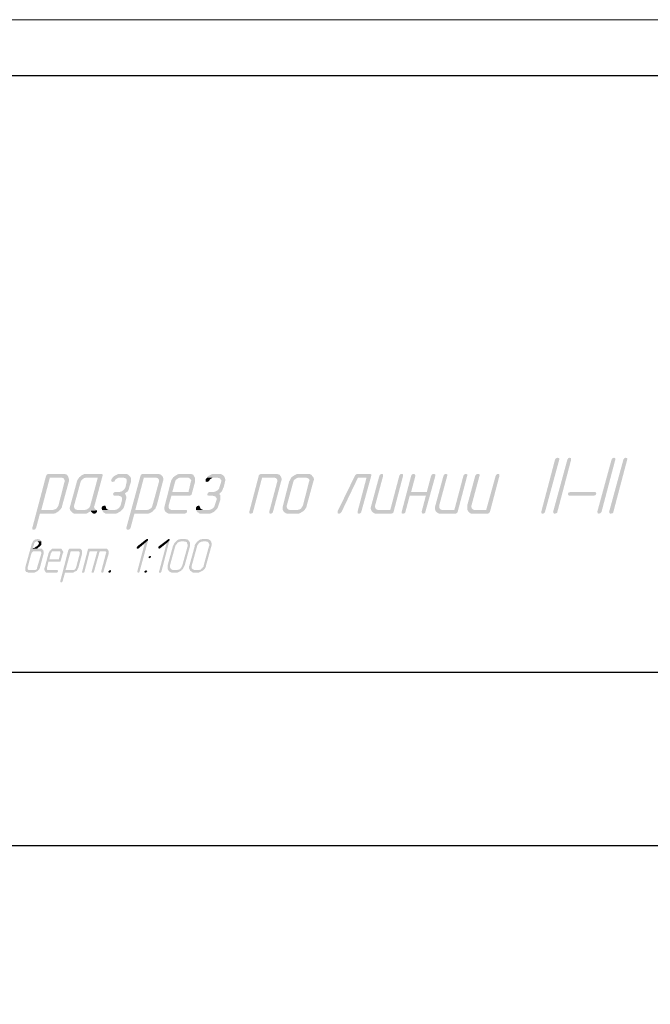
# Model space of a CAD drawing. Header units: millimetres. Extents: x -93479 to 1057970, y -66333 to 172656.
# Tile 100 of 256: x 184978 to 190604, y 52262 to 61056. Entities that reach past the tile are written whole.
import ezdxf

# ---------------------------------------------------------------- set-up
doc = ezdxf.new("R2010")
doc.units = ezdxf.units.MM
doc.linetypes.add('01 Штриховая _4 мм_', pattern=[6, 3.5, -2.5])
for name, color, linetype in [('PDF _Геометрия', 7, 'Continuous'), ('PDF _Сплошная заливка', 7, 'Continuous'), ('ТОЛСТЫЕ_ОСНОВНЫЕ', 6, 'Continuous')]:
    doc.layers.add(name, color=color, linetype=linetype)
doc.layers.add('ТОНКИЕ', color=7, linetype='Continuous', lineweight=9)

# ---------------------------------------------------------------- blocks, each defined once
blk = doc.blocks.new('*U1959')
at = {"layer": 'ТОЛСТЫЕ_ОСНОВНЫЕ', "color": 7}
blk.add_lwpolyline([(20, 5), (1256, 5), (1256, 589), (20, 589)], close=True, dxfattribs=at)
at = {"layer": 'ТОНКИЕ', "color": 7}
blk.add_lwpolyline([(0, 0), (1261, 0), (1261, 594), (0, 594)], close=True, dxfattribs=at)
blk = doc.blocks.new('геология2')
at = {"layer": 'PDF _Сплошная заливка', "transparency": 33554559}
for points in [[(36.5988, -7.8384), (36.6488, -7.6551), (36.6488, -7.6501), (36.6438, -7.6484), (36.6372, -7.6501), (36.6338, -7.6551), (36.5855, -7.8384), (36.5855, -7.8434), (36.5905, -7.8451), (36.5955, -7.8434), (36.5988, -7.8401)], [(36.6422, -7.8384), (36.6905, -7.6551), (36.6905, -7.6501), (36.6855, -7.6484), (36.6805, -7.6501), (36.6772, -7.6551), (36.6272, -7.8384), (36.6288, -7.8434), (36.6322, -7.8451), (36.6388, -7.8434), (36.6422, -7.8401)], [(36.7972, -7.8384), (36.8455, -7.6551), (36.8455, -7.6501), (36.8405, -7.6484), (36.8355, -7.6501), (36.8322, -7.6551), (36.7822, -7.8384), (36.7838, -7.8434), (36.7872, -7.8451), (36.7922, -7.8434), (36.7955, -7.8401)], [(36.8388, -7.8384), (36.8872, -7.6551), (36.8872, -7.6501), (36.8822, -7.6484), (36.8772, -7.6501), (36.8738, -7.6551), (36.8238, -7.8384), (36.8255, -7.8434), (36.8288, -7.8451), (36.8355, -7.8434), (36.8388, -7.8401)], [(34.9055, -7.7051), (34.8572, -7.7051), (34.8505, -7.7068), (34.8488, -7.7101), (34.8472, -7.7118), (34.7988, -7.8951), (34.7988, -7.9001), (34.8038, -7.9018), (34.8088, -7.9001), (34.8122, -7.8951), (34.8255, -7.8451), (34.8738, -7.8451), (34.8805, -7.8434), (34.8855, -7.8401), (34.8905, -7.8368), (34.8955, -7.8318), (34.8305, -7.8318), (34.8605, -7.7184), (34.9022, -7.7184), (34.9255, -7.7168), (34.9238, -7.7134), (34.9205, -7.7084), (34.9172, -7.7068), (34.9122, -7.7051)], [(35.0388, -7.7051), (34.9838, -7.7051), (34.9788, -7.7068), (34.9722, -7.7101), (34.9688, -7.7134), (34.9638, -7.7168), (35.0288, -7.7184), (35.0022, -7.8168), (35.0005, -7.8218), (34.9955, -7.8268), (34.9905, -7.8301), (34.9838, -7.8318), (34.9572, -7.8318), (35.0222, -7.8318), (35.0188, -7.8284), (35.0172, -7.8268), (35.0155, -7.8201), (35.0172, -7.8168), (35.0455, -7.7118), (35.0455, -7.7068), (35.0405, -7.7051)], [(35.1222, -7.7051), (35.1022, -7.7051), (35.0972, -7.7068), (35.0922, -7.7101), (35.0905, -7.7101), (35.0855, -7.7134), (35.0805, -7.7184), (35.1188, -7.7184), (35.1238, -7.7201), (35.1288, -7.7218), (35.1288, -7.7234), (35.1305, -7.7268), (35.1305, -7.7318), (35.1255, -7.7534), (35.1222, -7.7584), (35.1172, -7.7634), (35.1122, -7.7668), (35.1055, -7.7684), (35.0922, -7.7684), (35.0855, -7.7701), (35.0822, -7.7751), (35.0838, -7.7801), (35.0872, -7.7818), (35.1022, -7.7818), (35.1072, -7.7834), (35.1105, -7.7851), (35.1122, -7.7868), (35.1138, -7.7901), (35.1138, -7.7968), (35.1088, -7.8168), (35.1055, -7.8218), (35.1005, -7.8268), (35.0955, -7.8301), (35.0888, -7.8318), (35.0438, -7.8318), (35.0455, -7.8351), (35.0488, -7.8401), (35.0538, -7.8434), (35.0572, -7.8451), (35.0905, -7.8451), (35.0972, -7.8434), (35.1022, -7.8401), (35.1088, -7.8368), (35.1138, -7.8318), (35.1172, -7.8284), (35.1205, -7.8218), (35.1222, -7.8168), (35.1272, -7.7968), (35.1288, -7.7901), (35.1288, -7.7851), (35.1272, -7.7801), (35.1255, -7.7768), (35.1238, -7.7751), (35.1288, -7.7701), (35.1338, -7.7668), (35.1372, -7.7601), (35.1388, -7.7551), (35.1388, -7.7534), (35.1455, -7.7318), (35.1455, -7.7218), (35.1438, -7.7168), (35.1405, -7.7134), (35.1372, -7.7101), (35.1338, -7.7068), (35.1288, -7.7051)], [(35.2372, -7.7051), (35.1872, -7.7051), (35.1822, -7.7068), (35.1788, -7.7101), (35.1788, -7.7118), (35.1288, -7.8951), (35.1305, -7.9001), (35.1338, -7.9018), (35.1405, -7.9001), (35.1438, -7.8951), (35.1572, -7.8451), (35.2055, -7.8451), (35.2105, -7.8434), (35.2172, -7.8401), (35.2222, -7.8368), (35.2255, -7.8318), (35.1605, -7.8318), (35.1905, -7.7184), (35.2338, -7.7184), (35.2572, -7.7168), (35.2555, -7.7134), (35.2505, -7.7084), (35.2472, -7.7068), (35.2422, -7.7051)], [(35.3488, -7.7051), (35.3155, -7.7051), (35.3088, -7.7068), (35.3038, -7.7101), (35.2988, -7.7134), (35.2938, -7.7168), (35.3455, -7.7184), (35.3505, -7.7201), (35.3538, -7.7234), (35.3572, -7.7268), (35.3555, -7.7318), (35.3472, -7.7684), (35.2905, -7.7684), (35.3588, -7.7751), (35.3705, -7.7318), (35.3705, -7.7218), (35.3688, -7.7168), (35.3672, -7.7134), (35.3638, -7.7084), (35.3605, -7.7068), (35.3555, -7.7051)], [(35.4538, -7.7051), (35.4338, -7.7051), (35.4272, -7.7068), (35.4222, -7.7101), (35.4155, -7.7134), (35.4122, -7.7184), (35.4488, -7.7184), (35.4555, -7.7201), (35.4588, -7.7218), (35.4588, -7.7234), (35.4622, -7.7268), (35.4622, -7.7318), (35.4555, -7.7534), (35.4538, -7.7584), (35.4488, -7.7634), (35.4422, -7.7668), (35.4372, -7.7684), (35.4222, -7.7684), (35.4172, -7.7701), (35.4138, -7.7751), (35.4138, -7.7801), (35.4188, -7.7818), (35.4322, -7.7818), (35.4372, -7.7834), (35.4422, -7.7851), (35.4422, -7.7868), (35.4455, -7.7901), (35.4455, -7.7968), (35.4388, -7.8168), (35.4372, -7.8218), (35.4322, -7.8268), (35.4255, -7.8301), (35.4205, -7.8318), (35.3738, -7.8318), (35.3755, -7.8351), (35.3788, -7.8401), (35.3805, -7.8401), (35.3838, -7.8434), (35.3888, -7.8451), (35.4222, -7.8451), (35.4272, -7.8434), (35.4338, -7.8401), (35.4388, -7.8368), (35.4438, -7.8318), (35.4472, -7.8284), (35.4505, -7.8218), (35.4522, -7.8168), (35.4588, -7.7968), (35.4588, -7.7801), (35.4555, -7.7768), (35.4555, -7.7751), (35.4605, -7.7701), (35.4638, -7.7668), (35.4672, -7.7601), (35.4688, -7.7551), (35.4705, -7.7534), (35.4755, -7.7318), (35.4772, -7.7268), (35.4755, -7.7218), (35.4738, -7.7168), (35.4722, -7.7134), (35.4688, -7.7101), (35.4638, -7.7068), (35.4588, -7.7051)], [(35.6522, -7.7051), (35.6022, -7.7051), (35.5972, -7.7068), (35.5938, -7.7101), (35.5938, -7.7118), (35.5605, -7.8384), (35.5605, -7.8434), (35.5655, -7.8451), (35.5705, -7.8434), (35.5738, -7.8401), (35.5738, -7.8384), (35.6055, -7.7184), (35.6488, -7.7184), (35.6722, -7.7168), (35.6705, -7.7134), (35.6672, -7.7084), (35.6622, -7.7068), (35.6572, -7.7051)], [(35.7655, -7.7051), (35.7305, -7.7051), (35.7255, -7.7068), (35.7188, -7.7101), (35.7138, -7.7134), (35.7088, -7.7168), (35.7605, -7.7184), (35.7655, -7.7201), (35.7705, -7.7234), (35.7722, -7.7268), (35.7705, -7.7318), (35.7488, -7.8168), (35.7455, -7.8218), (35.7422, -7.8268), (35.7372, -7.8301), (35.7305, -7.8318), (35.7022, -7.8318), (35.7538, -7.8334), (35.7572, -7.8284), (35.7605, -7.8234), (35.7622, -7.8168), (35.7855, -7.7318), (35.7872, -7.7268), (35.7872, -7.7218), (35.7855, -7.7168), (35.7822, -7.7134), (35.7788, -7.7084), (35.7755, -7.7068), (35.7705, -7.7051)], [(35.9822, -7.7051), (35.9405, -7.7051), (35.9355, -7.7068), (35.9322, -7.7101), (35.8705, -7.8368), (35.8705, -7.8434), (35.8755, -7.8451), (35.8805, -7.8434), (35.8838, -7.8401), (35.9422, -7.7184), (35.9722, -7.7184), (35.9888, -7.7118), (35.9888, -7.7068), (35.9838, -7.7051)], [(35.9888, -7.7118), (35.9722, -7.7184), (35.9405, -7.8384), (35.9405, -7.8434), (35.9455, -7.8451), (35.9505, -7.8434), (35.9538, -7.8401), (35.9538, -7.8384)], [(36.0255, -7.7051), (36.0205, -7.7068), (36.0172, -7.7118), (35.9888, -7.8168), (35.9872, -7.8234), (35.9872, -7.8284), (35.9888, -7.8334), (36.0122, -7.8318), (36.0072, -7.8301), (36.0038, -7.8268), (36.0022, -7.8218), (36.0022, -7.8168), (36.0305, -7.7118), (36.0305, -7.7068)], [(36.0955, -7.7051), (36.0905, -7.7068), (36.0872, -7.7118), (36.0555, -7.8318), (36.0122, -7.8318), (35.9888, -7.8334), (35.9905, -7.8368), (35.9938, -7.8401), (35.9988, -7.8434), (36.0038, -7.8451), (36.0572, -7.8451), (36.0638, -7.8434), (36.0672, -7.8401), (36.0672, -7.8384), (36.1005, -7.7118), (36.1005, -7.7068)], [(36.1372, -7.7051), (36.1322, -7.7068), (36.1288, -7.7118), (36.0955, -7.8384), (36.0955, -7.8434), (36.1005, -7.8451), (36.1055, -7.8434), (36.1088, -7.8401), (36.1088, -7.8384), (36.1238, -7.7818), (36.1805, -7.7818), (36.1288, -7.7684), (36.1438, -7.7118), (36.1422, -7.7068)], [(36.2088, -7.7051), (36.2022, -7.7068), (36.1988, -7.7118), (36.1838, -7.7684), (36.1288, -7.7684), (36.1805, -7.7818), (36.1655, -7.8384), (36.1672, -7.8434), (36.1705, -7.8451), (36.1755, -7.8434), (36.1788, -7.8401), (36.1788, -7.8384), (36.2138, -7.7118), (36.2138, -7.7068), (36.2122, -7.7068)], [(36.2505, -7.7051), (36.2455, -7.7068), (36.2422, -7.7118), (36.2138, -7.8168), (36.2122, -7.8234), (36.2122, -7.8284), (36.2138, -7.8334), (36.2372, -7.8318), (36.2322, -7.8301), (36.2288, -7.8268), (36.2272, -7.8218), (36.2272, -7.8168), (36.2555, -7.7118), (36.2555, -7.7068)], [(36.3205, -7.7051), (36.3155, -7.7068), (36.3122, -7.7118), (36.2805, -7.8318), (36.2372, -7.8318), (36.2138, -7.8334), (36.2155, -7.8368), (36.2188, -7.8401), (36.2238, -7.8434), (36.2288, -7.8451), (36.2838, -7.8451), (36.2888, -7.8434), (36.2922, -7.8401), (36.2922, -7.8384), (36.3255, -7.7118), (36.3255, -7.7068)], [(36.3638, -7.7051), (36.3572, -7.7068), (36.3538, -7.7118), (36.3255, -7.8168), (36.3255, -7.8284), (36.3272, -7.8334), (36.3505, -7.8318), (36.3455, -7.8301), (36.3422, -7.8268), (36.3405, -7.8218), (36.3405, -7.8168), (36.3688, -7.7118), (36.3688, -7.7068)], [(36.4338, -7.7051), (36.4288, -7.7068), (36.4255, -7.7118), (36.3922, -7.8318), (36.3505, -7.8318), (36.3272, -7.8334), (36.3288, -7.8368), (36.3322, -7.8401), (36.3355, -7.8434), (36.3405, -7.8451), (36.3955, -7.8451), (36.4022, -7.8434), (36.4038, -7.8401), (36.4055, -7.8384), (36.4388, -7.7118), (36.4388, -7.7068)], [(34.9255, -7.7168), (34.9022, -7.7184), (34.9072, -7.7201), (34.9105, -7.7234), (34.9122, -7.7268), (34.9122, -7.7318), (34.8905, -7.8168), (34.8872, -7.8218), (34.8838, -7.8268), (34.8772, -7.8301), (34.8722, -7.8318), (34.8305, -7.8318), (34.8955, -7.8318), (34.8988, -7.8284), (34.9022, -7.8234), (34.9038, -7.8168), (34.9272, -7.7318), (34.9272, -7.7218)], [(34.9638, -7.7168), (34.9605, -7.7218), (34.9572, -7.7268), (34.9555, -7.7318), (34.9322, -7.8168), (34.9305, -7.8234), (34.9305, -7.8284), (34.9322, -7.8334), (34.9355, -7.8368), (34.9388, -7.8401), (34.9422, -7.8434), (34.9472, -7.8451), (34.9872, -7.8451), (34.9922, -7.8434), (34.9972, -7.8401), (35.0038, -7.8368), (35.0038, -7.8351), (35.0255, -7.8334), (35.0222, -7.8318), (34.9572, -7.8318), (34.9505, -7.8301), (34.9472, -7.8268), (34.9455, -7.8218), (34.9455, -7.8168), (34.9688, -7.7318), (34.9722, -7.7268), (34.9755, -7.7234), (34.9805, -7.7201), (34.9872, -7.7184), (35.0288, -7.7184)], [(35.0805, -7.7184), (35.0772, -7.7234), (35.0755, -7.7268), (35.0772, -7.7318), (35.0805, -7.7334), (35.0872, -7.7318), (35.0888, -7.7284), (35.0922, -7.7234), (35.0955, -7.7218), (35.1022, -7.7184), (35.1188, -7.7184)], [(35.2572, -7.7168), (35.2338, -7.7184), (35.2388, -7.7201), (35.2422, -7.7234), (35.2438, -7.7268), (35.2438, -7.7318), (35.2205, -7.8168), (35.2188, -7.8218), (35.2138, -7.8268), (35.2088, -7.8301), (35.2022, -7.8318), (35.1605, -7.8318), (35.2255, -7.8318), (35.2305, -7.8284), (35.2322, -7.8234), (35.2355, -7.8168), (35.2572, -7.7318), (35.2588, -7.7268), (35.2588, -7.7218)], [(35.2938, -7.7168), (35.2905, -7.7218), (35.2872, -7.7268), (35.2855, -7.7318), (35.2638, -7.8168), (35.2622, -7.8234), (35.2622, -7.8284), (35.2638, -7.8334), (35.2655, -7.8368), (35.2688, -7.8401), (35.2738, -7.8434), (35.2788, -7.8451), (35.3322, -7.8451), (35.3388, -7.8434), (35.3422, -7.8384), (35.3422, -7.8334), (35.3388, -7.8318), (35.2872, -7.8318), (35.2822, -7.8301), (35.2788, -7.8268), (35.2772, -7.8218), (35.2772, -7.8168), (35.2872, -7.7818), (35.3505, -7.7818), (35.3555, -7.7801), (35.3588, -7.7768), (35.3588, -7.7751), (35.2905, -7.7684), (35.3005, -7.7318), (35.3022, -7.7268), (35.3072, -7.7234), (35.3122, -7.7201), (35.3172, -7.7184), (35.3455, -7.7184)], [(35.4122, -7.7184), (35.4072, -7.7234), (35.4072, -7.7318), (35.4122, -7.7334), (35.4172, -7.7318), (35.4205, -7.7284), (35.4238, -7.7234), (35.4272, -7.7218), (35.4322, -7.7184), (35.4488, -7.7184)], [(35.6722, -7.7168), (35.6488, -7.7184), (35.6538, -7.7201), (35.6572, -7.7234), (35.6588, -7.7268), (35.6588, -7.7318), (35.6305, -7.8384), (35.6305, -7.8434), (35.6355, -7.8451), (35.6405, -7.8434), (35.6438, -7.8401), (35.6438, -7.8384), (35.6722, -7.7318), (35.6738, -7.7268), (35.6738, -7.7218)], [(35.7088, -7.7168), (35.7055, -7.7218), (35.7038, -7.7268), (35.7005, -7.7318), (35.6788, -7.8168), (35.6772, -7.8234), (35.6772, -7.8284), (35.6788, -7.8334), (35.6805, -7.8368), (35.6838, -7.8401), (35.6888, -7.8434), (35.6938, -7.8451), (35.7322, -7.8451), (35.7388, -7.8434), (35.7438, -7.8401), (35.7488, -7.8368), (35.7538, -7.8334), (35.7022, -7.8318), (35.6972, -7.8301), (35.6938, -7.8268), (35.6922, -7.8218), (35.6922, -7.8168), (35.7155, -7.7318), (35.7172, -7.7268), (35.7222, -7.7234), (35.7272, -7.7201), (35.7322, -7.7184), (35.7605, -7.7184)], [(36.7688, -7.7818), (36.7755, -7.7801), (36.7788, -7.7751), (36.7772, -7.7701), (36.7738, -7.7684), (36.6888, -7.7684), (36.6838, -7.7701), (36.6822, -7.7701), (36.6788, -7.7751), (36.6805, -7.7801), (36.6855, -7.7818)], [(35.0522, -7.8168), (35.0455, -7.8184), (35.0422, -7.8234), (35.0422, -7.8268), (35.0438, -7.8318), (35.0672, -7.8318), (35.0622, -7.8301), (35.0605, -7.8284), (35.0572, -7.8251), (35.0572, -7.8218), (35.0555, -7.8168)], [(35.3822, -7.8168), (35.3772, -7.8184), (35.3738, -7.8234), (35.3738, -7.8318), (35.3988, -7.8318), (35.3938, -7.8301), (35.3905, -7.8284), (35.3888, -7.8251), (35.3872, -7.8218), (35.3855, -7.8168)], [(35.0255, -7.8334), (35.0038, -7.8351), (35.0072, -7.8401), (35.0088, -7.8418), (35.0138, -7.8451), (35.0172, -7.8451), (35.0222, -7.8434), (35.0255, -7.8384)], [(34.8172, -7.9334), (34.8138, -7.9351), (34.8105, -7.9351), (34.8072, -7.9368), (34.8055, -7.9384), (34.8022, -7.9401), (34.8005, -7.9434), (34.7988, -7.9468), (34.7972, -7.9501), (34.7738, -8.0351), (34.7738, -8.0451), (34.7755, -8.0468), (34.7772, -8.0501), (34.7805, -8.0501), (34.7838, -8.0518), (34.8072, -8.0518), (34.8105, -8.0501), (34.8138, -8.0484), (34.8172, -8.0468), (34.8188, -8.0451), (34.7888, -8.0434), (34.7855, -8.0434), (34.7838, -8.0418), (34.7822, -8.0384), (34.7822, -8.0351), (34.7955, -7.9851), (34.7972, -7.9818), (34.8005, -7.9784), (34.8038, -7.9768), (34.8238, -7.9768), (34.8372, -7.9751), (34.8372, -7.9734), (34.8338, -7.9701), (34.8322, -7.9684), (34.8005, -7.9684), (34.8055, -7.9501), (34.8072, -7.9468), (34.8088, -7.9451), (34.8122, -7.9434), (34.8155, -7.9418), (34.8305, -7.9418), (34.8288, -7.9384), (34.8255, -7.9368), (34.8238, -7.9351), (34.8205, -7.9351)], [(34.8305, -7.9418), (34.8155, -7.9418), (34.8188, -7.9434), (34.8205, -7.9451), (34.8222, -7.9468), (34.8222, -7.9501), (34.8205, -7.9534), (34.8172, -7.9568), (34.8138, -7.9601), (34.8105, -7.9618), (34.8088, -7.9634), (34.8055, -7.9651), (34.8038, -7.9651), (34.8005, -7.9668), (34.8005, -7.9684), (34.8138, -7.9684), (34.8172, -7.9668), (34.8188, -7.9651), (34.8222, -7.9618), (34.8238, -7.9618), (34.8272, -7.9584), (34.8288, -7.9568), (34.8305, -7.9534), (34.8305, -7.9434)], [(35.2022, -7.9334), (35.1988, -7.9351), (35.1672, -7.9601), (35.1655, -7.9634), (35.1655, -7.9668), (35.1688, -7.9684), (35.1722, -7.9668), (35.1938, -7.9484), (35.2055, -7.9384), (35.2055, -7.9351)], [(35.2055, -7.9384), (35.1938, -7.9484), (35.1672, -8.0484), (35.1688, -8.0518), (35.1738, -8.0518), (35.1755, -8.0484)], [(35.2788, -7.9334), (35.2755, -7.9351), (35.2422, -7.9601), (35.2405, -7.9634), (35.2422, -7.9668), (35.2438, -7.9684), (35.2472, -7.9668), (35.2705, -7.9484), (35.2805, -7.9384), (35.2805, -7.9351)], [(35.2805, -7.9384), (35.2705, -7.9484), (35.2438, -8.0484), (35.2438, -8.0518), (35.2505, -8.0518), (35.2522, -8.0484)], [(35.3338, -7.9334), (35.3205, -7.9334), (35.3172, -7.9351), (35.3138, -7.9351), (35.3105, -7.9368), (35.3072, -7.9384), (35.3038, -7.9418), (35.3022, -7.9434), (35.2988, -7.9468), (35.2972, -7.9501), (35.2955, -7.9534), (35.2938, -7.9568), (35.2922, -7.9601), (35.2738, -8.0268), (35.2738, -8.0401), (35.2755, -8.0418), (35.2772, -8.0451), (35.2788, -8.0468), (35.2805, -8.0484), (35.2838, -8.0501), (35.2872, -8.0518), (35.3088, -8.0518), (35.3122, -8.0501), (35.3155, -8.0484), (35.3188, -8.0468), (35.3222, -8.0451), (35.2955, -8.0434), (35.2922, -8.0434), (35.2888, -8.0418), (35.2872, -8.0401), (35.2855, -8.0384), (35.2838, -8.0368), (35.2822, -8.0334), (35.2822, -8.0268), (35.3005, -7.9601), (35.3022, -7.9551), (35.3038, -7.9534), (35.3072, -7.9501), (35.3088, -7.9468), (35.3122, -7.9451), (35.3155, -7.9434), (35.3188, -7.9434), (35.3222, -7.9418), (35.3488, -7.9418), (35.3472, -7.9384), (35.3455, -7.9368), (35.3422, -7.9351), (35.3388, -7.9351), (35.3355, -7.9334)], [(35.3488, -7.9418), (35.3305, -7.9418), (35.3338, -7.9434), (35.3372, -7.9434), (35.3405, -7.9451), (35.3422, -7.9468), (35.3422, -7.9501), (35.3438, -7.9534), (35.3438, -7.9601), (35.3255, -8.0268), (35.3238, -8.0301), (35.3222, -8.0334), (35.3205, -8.0368), (35.3172, -8.0384), (35.3138, -8.0418), (35.3105, -8.0418), (35.3072, -8.0434), (35.2955, -8.0434), (35.3222, -8.0451), (35.3238, -8.0418), (35.3272, -8.0401), (35.3288, -8.0368), (35.3305, -8.0334), (35.3322, -8.0301), (35.3338, -8.0268), (35.3522, -7.9601), (35.3522, -7.9468), (35.3505, -7.9434)], [(35.4088, -7.9334), (35.3972, -7.9334), (35.3938, -7.9351), (35.3905, -7.9351), (35.3872, -7.9368), (35.3838, -7.9384), (35.3805, -7.9418), (35.3772, -7.9434), (35.3755, -7.9468), (35.3722, -7.9501), (35.3705, -7.9534), (35.3688, -7.9568), (35.3688, -7.9601), (35.3505, -8.0268), (35.3488, -8.0301), (35.3488, -8.0368), (35.3505, -8.0401), (35.3522, -8.0418), (35.3522, -8.0451), (35.3555, -8.0468), (35.3572, -8.0484), (35.3605, -8.0501), (35.3622, -8.0518), (35.3838, -8.0518), (35.3872, -8.0501), (35.3905, -8.0484), (35.3938, -8.0468), (35.3972, -8.0451), (35.3705, -8.0434), (35.3672, -8.0434), (35.3655, -8.0418), (35.3622, -8.0401), (35.3605, -8.0384), (35.3588, -8.0368), (35.3588, -8.0268), (35.3772, -7.9601), (35.3788, -7.9551), (35.3805, -7.9534), (35.3822, -7.9501), (35.3855, -7.9468), (35.3888, -7.9451), (35.3922, -7.9434), (35.3955, -7.9434), (35.3988, -7.9418), (35.4255, -7.9418), (35.4238, -7.9384), (35.4205, -7.9368), (35.4188, -7.9351), (35.4155, -7.9351), (35.4122, -7.9334)], [(35.4255, -7.9418), (35.4072, -7.9418), (35.4105, -7.9434), (35.4138, -7.9434), (35.4155, -7.9451), (35.4172, -7.9468), (35.4188, -7.9501), (35.4205, -7.9534), (35.4205, -7.9568), (35.4188, -7.9601), (35.4005, -8.0268), (35.4005, -8.0301), (35.3972, -8.0334), (35.3955, -8.0368), (35.3922, -8.0384), (35.3905, -8.0418), (35.3872, -8.0418), (35.3838, -8.0434), (35.3705, -8.0434), (35.3972, -8.0451), (35.4005, -8.0418), (35.4022, -8.0401), (35.4055, -8.0368), (35.4072, -8.0334), (35.4088, -8.0301), (35.4088, -8.0268), (35.4272, -7.9601), (35.4288, -7.9551), (35.4288, -7.9501), (35.4272, -7.9468), (35.4272, -7.9434)], [(34.8372, -7.9751), (34.8238, -7.9768), (34.8272, -7.9768), (34.8288, -7.9784), (34.8305, -7.9818), (34.8305, -7.9851), (34.8155, -8.0351), (34.8155, -8.0384), (34.8122, -8.0418), (34.8088, -8.0434), (34.7888, -8.0434), (34.8188, -8.0451), (34.8222, -8.0418), (34.8238, -8.0384), (34.8255, -8.0351), (34.8388, -7.9851), (34.8388, -7.9784)], [(34.8605, -7.9751), (34.8588, -7.9784), (34.8572, -7.9818), (34.8555, -7.9851), (34.8422, -8.0351), (34.8405, -8.0384), (34.8405, -8.0418), (34.8422, -8.0451), (34.8438, -8.0468), (34.8455, -8.0501), (34.8472, -8.0518), (34.8872, -8.0518), (34.8872, -8.0501), (34.8888, -8.0484), (34.8888, -8.0451), (34.8872, -8.0434), (34.8538, -8.0434), (34.8505, -8.0418), (34.8505, -8.0351), (34.8555, -8.0134), (34.8972, -8.0134), (34.8988, -8.0101), (34.8588, -8.0051), (34.8638, -7.9851), (34.8655, -7.9818), (34.8672, -7.9784), (34.8705, -7.9768), (34.8905, -7.9768)], [(34.8938, -7.9684), (34.8688, -7.9684), (34.8655, -7.9701), (34.8638, -7.9734), (34.8605, -7.9751), (34.8905, -7.9768), (34.8938, -7.9768), (34.8972, -7.9784), (34.8972, -7.9851), (34.8922, -8.0051), (34.8588, -8.0051), (34.8988, -8.0101), (34.9055, -7.9851), (34.9072, -7.9818), (34.9072, -7.9784), (34.9055, -7.9751), (34.9038, -7.9734), (34.9022, -7.9701), (34.9005, -7.9684), (34.8972, -7.9684)], [(34.9605, -7.9684), (34.9288, -7.9684), (34.9272, -7.9718), (34.9255, -7.9718), (34.8972, -8.0818), (34.8972, -8.0851), (34.9005, -8.0868), (34.9038, -8.0851), (34.9055, -8.0818), (34.9138, -8.0518), (34.9422, -8.0518), (34.9455, -8.0501), (34.9488, -8.0484), (34.9522, -8.0468), (34.9555, -8.0451), (34.9155, -8.0434), (34.9338, -7.9768), (34.9588, -7.9768), (34.9738, -7.9751), (34.9722, -7.9734), (34.9705, -7.9701), (34.9672, -7.9684), (34.9638, -7.9684)], [(34.9738, -7.9751), (34.9588, -7.9768), (34.9622, -7.9768), (34.9638, -7.9784), (34.9655, -7.9818), (34.9655, -7.9851), (34.9522, -8.0351), (34.9505, -8.0384), (34.9472, -8.0418), (34.9438, -8.0434), (34.9155, -8.0434), (34.9555, -8.0451), (34.9572, -8.0418), (34.9588, -8.0384), (34.9605, -8.0351), (34.9738, -7.9851), (34.9738, -7.9784)], [(35.0538, -7.9684), (34.9955, -7.9684), (34.9938, -7.9718), (34.9738, -8.0484), (34.9738, -8.0518), (34.9805, -8.0518), (34.9822, -8.0484), (35.0005, -7.9768), (35.0272, -7.9768), (35.0655, -7.9751), (35.0655, -7.9734), (35.0622, -7.9701), (35.0605, -7.9684), (35.0572, -7.9684)], [(35.0272, -7.9768), (35.0072, -8.0484), (35.0072, -8.0518), (35.0138, -8.0518), (35.0155, -8.0484), (35.0355, -7.9768), (35.0522, -7.9768)], [(35.0655, -7.9751), (35.0272, -7.9768), (35.0555, -7.9768), (35.0572, -7.9784), (35.0588, -7.9818), (35.0572, -7.9851), (35.0405, -8.0484), (35.0422, -8.0518), (35.0472, -8.0518), (35.0488, -8.0484), (35.0672, -7.9851), (35.0672, -7.9784)], [(35.2122, -7.9934), (35.2088, -7.9951), (35.2072, -7.9968), (35.2072, -8.0001), (35.2088, -8.0018), (35.2122, -8.0001), (35.2138, -8.0001), (35.2155, -7.9968), (35.2155, -7.9951)], [(35.0722, -8.0434), (35.0688, -8.0451), (35.0655, -8.0484), (35.0672, -8.0518), (35.0722, -8.0518), (35.0722, -8.0501), (35.0755, -8.0484), (35.0755, -8.0451)], [(35.1988, -8.0434), (35.1955, -8.0451), (35.1922, -8.0484), (35.1938, -8.0518), (35.1988, -8.0518), (35.1988, -8.0501), (35.2022, -8.0484), (35.2005, -8.0451)]]:
    blk.add_hatch(color=256, dxfattribs=at).paths.add_polyline_path(points)

msp = doc.modelspace()

# ---------------------------------------------------------------- linework, layer by layer
at = {"layer": 'PDF _Геометрия', "color": 7, "linetype": '01 Штриховая _4 мм_', "lineweight": 25}
msp.add_line((166835.4, 53679.6), (199838.4, 53679.6), dxfattribs=at)
msp.add_lwpolyline([(168936.2, 55229.8), (198237.4, 55229.8), (198237.4, 49984.4), (168936.2, 49984.4)], close=True, dxfattribs=at)

# ---------------------------------------------------------------- block references
at = {"color": 7}
for name, p, xscale, yscale, zscale in [('*U1959', (122059.1, 1655.9), 100, 100, 100), ('геология2', (96656.3, 76580.5), 2541.29606099, 2541.29606099, 2541.29606099)]:
    msp.add_blockref(name, p, dxfattribs=dict(at, xscale=xscale, yscale=yscale, zscale=zscale))

doc.saveas('drawing.dxf')
